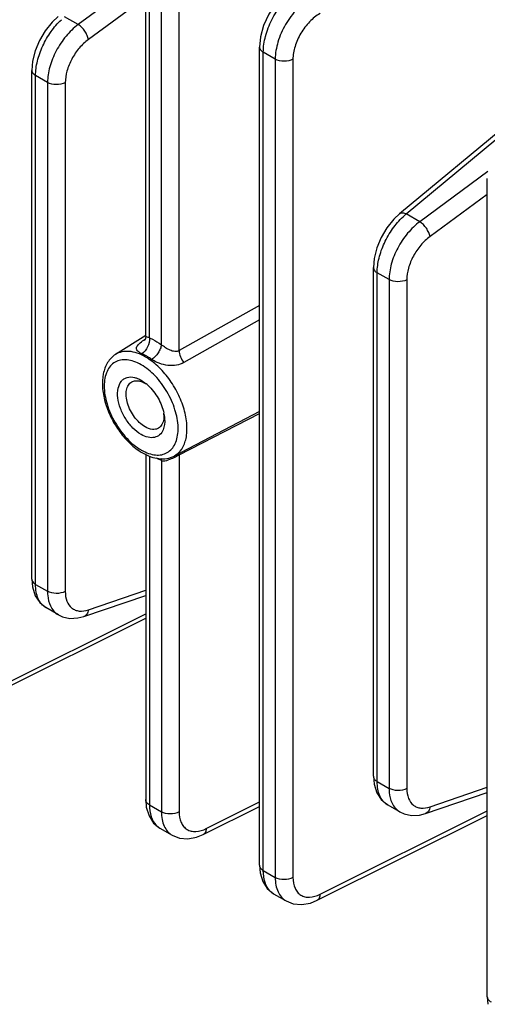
# Model space of a CAD drawing. Header units: inches. Extents: x 0 to 34, y 0 to 22.
# Tile 11 of 133: x 1.5 to 2.6, y 13.6 to 15.9. Entities that reach past the tile are written whole.
import ezdxf

# ---------------------------------------------------------------- set-up
doc = ezdxf.new("R2010")
doc.units = ezdxf.units.IN
doc.header["$LTSCALE"] = 1.87
doc.header["$MEASUREMENT"] = 0
doc.layers.get('0').update_dxf_attribs({"linetype": 'CONTINUOUS'})

msp = doc.modelspace()

# ---------------------------------------------------------------- linework, layer by layer
at = {"color": 7, "linetype": 'Continuous'}
for p, q in [((1.8181, 15.9571), (1.6606, 15.8413)), ((1.8167, 15.1211), (1.8167, 15.9414)), ((1.8253, 15.1172), (1.8253, 15.9293)), ((1.8528, 15.1013), (1.8529, 15.9134)), ((1.8939, 15.0875), (1.8939, 15.913)), ((1.8167, 15.9044), (1.6844, 15.8072)), ((1.6606, 15.8413), (1.6294, 15.8593)), ((2.0797, 13.8975), (2.0798, 15.7895)), ((2.0884, 13.8854), (2.0884, 15.7774)), ((2.1159, 15.7615), (2.0884, 15.7774)), ((2.1159, 15.7615), (2.1159, 13.8695)), ((2.1569, 15.7611), (2.1569, 13.8691)), ((1.5536, 14.5591), (1.5536, 15.7355)), ((1.5622, 14.5471), (1.5622, 15.7234)), ((1.5898, 15.7075), (1.5622, 15.7234)), ((2.4034, 15.4046), (2.7927, 15.7278)), ((1.5898, 15.7075), (1.5898, 14.5312)), ((1.6308, 15.7071), (1.6308, 14.5307)), ((2.4187, 15.4036), (2.6574, 15.6018)), ((2.6074, 15.5014), (2.4498, 15.3856)), ((2.6059, 13.5937), (2.6059, 15.4857)), ((2.6059, 15.4487), (2.4736, 15.3515)), ((2.4498, 15.3856), (2.4187, 15.4036)), ((2.3428, 14.1034), (2.3428, 15.2798)), ((2.3515, 14.0914), (2.3515, 15.2677)), ((2.379, 15.2518), (2.3515, 15.2677)), ((2.379, 15.2518), (2.379, 14.0755)), ((2.42, 15.2514), (2.42, 14.075)), ((2.0797, 15.1919), (1.8939, 15.0875)), ((2.0797, 15.1589), (1.9049, 15.0598)), ((1.8167, 15.1229), (1.7469, 15.0786)), ((1.8135, 15.1126), (1.8152, 15.1137)), ((1.8145, 15.1119), (1.8137, 15.1107)), ((1.8062, 15.0192), (1.8179, 15.0109)), ((2.0797, 14.9469), (1.8823, 14.8439)), ((1.8939, 14.8465), (2.0797, 14.9424)), ((1.8167, 14.8477), (1.8167, 14.0494)), ((1.8253, 14.8437), (1.8253, 14.0373)), ((1.888, 14.8436), (1.8939, 14.8465)), ((1.8939, 14.8466), (1.8942, 14.8506)), ((1.8939, 14.8465), (1.8939, 14.021)), ((1.8528, 14.8335), (1.8528, 14.0214)), ((1.5622, 14.5471), (1.5898, 14.5312)), ((1.6843, 14.4884), (1.8167, 14.5336)), ((1.6738, 14.4729), (1.8167, 14.5217)), ((1.4303, 14.2862), (1.8167, 14.4792)), ((1.6149, 14.4767), (1.586, 14.4934)), ((1.4233, 14.2723), (1.8167, 14.4688)), ((2.3515, 14.0914), (2.379, 14.0755)), ((2.4736, 14.0327), (2.6059, 14.0779)), ((1.8167, 14.0494), (1.8181, 14.0319)), ((2.463, 14.0172), (2.6059, 14.066)), ((1.8253, 14.0373), (1.8528, 14.0214)), ((1.9495, 13.9685), (2.0797, 14.0336)), ((1.9564, 13.9824), (2.0797, 14.044)), ((2.2195, 13.8305), (2.6059, 14.0235)), ((2.4041, 14.021), (2.3753, 14.0377)), ((2.2125, 13.8166), (2.6059, 14.013)), ((1.8491, 13.9836), (1.8779, 13.967)), ((1.8779, 13.967), (1.8779, 13.967)), ((2.0797, 13.8975), (2.0812, 13.88)), ((2.0884, 13.8854), (2.1159, 13.8695)), ((2.1122, 13.8317), (2.141, 13.8151)), ((2.141, 13.8151), (2.141, 13.8151)), ((2.6059, 13.5937), (2.6073, 13.5762))]:
    msp.add_line(p, q, dxfattribs=at)
for points in [[(2.1514, 15.9225), (2.135, 15.9097), (2.1164, 15.8893), (2.1009, 15.8655), (2.0892, 15.8396), (2.0819, 15.8129), (2.0798, 15.7895)], [(1.6142, 15.8603), (1.6004, 15.8472), (1.5844, 15.8272), (1.5713, 15.8048), (1.5615, 15.781), (1.5554, 15.7566), (1.5536, 15.7355)], [(2.4035, 15.4046), (2.3896, 15.3915), (2.3737, 15.3715), (2.3605, 15.3491), (2.3507, 15.3253), (2.3446, 15.3009), (2.3428, 15.2798)], [(1.8167, 15.1211), (1.816, 15.1157), (1.8145, 15.1119)], [(1.5536, 14.5591), (1.5551, 14.5412), (1.5614, 14.5209), (1.5717, 14.5051), (1.586, 14.4934)], [(1.6148, 14.4768), (1.6246, 14.4722), (1.6415, 14.4685), (1.6599, 14.4694), (1.6737, 14.4729)], [(2.3428, 14.1034), (2.3443, 14.0855), (2.3506, 14.0651), (2.3609, 14.0494), (2.3753, 14.0377)], [(1.8181, 14.0319), (1.8243, 14.0116), (1.835, 13.9951), (1.8491, 13.9836)], [(2.404, 14.0211), (2.4138, 14.0165), (2.4307, 14.0128), (2.4492, 14.0137), (2.463, 14.0172)], [(1.8779, 13.967), (1.8944, 13.9604), (1.9138, 13.9586), (1.9341, 13.9623), (1.9495, 13.9685)], [(2.0812, 13.88), (2.0872, 13.86), (2.0976, 13.8437), (2.1122, 13.8317)], [(2.141, 13.8151), (2.1575, 13.8085), (2.1768, 13.8067), (2.1972, 13.8104), (2.2125, 13.8166)]]:
    msp.add_lwpolyline(points, dxfattribs=at)
for centre, radius, start, end in [((2.5134, 15.2879), 0.1495, 129.3113, 133.1337), ((1.8833, 15.004), 0.1291, 122.7163, 123.1842), ((1.8129, 15.1249), 0.0123, 272.8362, 279.8694), ((1.7851, 14.9599), 0.0602, 57.3782, 59.9781), ((1.7536, 14.9337), 0.1005, 47.0213, 50.2468), ((1.7929, 14.9361), 0.066, 2.5707, 5.8148), ((1.7612, 14.9224), 0.0995, 9.7698, 11.8336), ((1.8757, 14.9661), 0.1329, 237.3073, 239.9798), ((1.8604, 14.9516), 0.1084, 239.9772, 243.0323)]:
    msp.add_arc(centre, radius, start, end, dxfattribs=at)
for points, knots in [([(2.0884, 15.7774), (2.0884, 15.7898), (2.0925, 15.8158), (2.107, 15.8531), (2.1287, 15.8875), (2.1475, 15.9069), (2.1576, 15.9149)], [0, 0, 0, 0, 0.23386, 0.492645, 0.755357, 1, 1, 1, 1]), ([(2.1986, 15.9032), (2.1869, 15.8963), (2.1646, 15.8777), (2.1386, 15.8426), (2.121, 15.803), (2.1159, 15.7749), (2.1159, 15.7615)], [0, 0, 0, 0, 0.240849, 0.503701, 0.764549, 1, 1, 1, 1]), ([(1.5622, 15.7234), (1.5622, 15.7346), (1.5656, 15.7583), (1.578, 15.7927), (1.5967, 15.8253), (1.613, 15.8444), (1.6219, 15.8527)], [0, 0, 0, 0, 0.231271, 0.486683, 0.749126, 1, 1, 1, 1]), ([(2.2195, 15.8671), (2.2106, 15.8619), (2.1938, 15.8481), (2.1741, 15.8219), (2.1608, 15.7922), (2.1569, 15.7711), (2.1569, 15.7611)], [0, 0, 0, 0, 0.241335, 0.504202, 0.764796, 1, 1, 1, 1]), ([(1.6606, 15.8413), (1.6503, 15.8336), (1.6311, 15.8148), (1.6088, 15.7814), (1.5939, 15.745), (1.5898, 15.7196), (1.5898, 15.7075)], [0, 0, 0, 0, 0.248374, 0.51106, 0.767833, 1, 1, 1, 1]), ([(1.6844, 15.8072), (1.6838, 15.8104), (1.6815, 15.817), (1.6744, 15.8292), (1.6667, 15.8375), (1.6606, 15.8413)], [0, 0, 0, 0, 0.228432, 0.492284, 1, 1, 1, 1]), ([(1.6844, 15.8072), (1.6765, 15.8014), (1.662, 15.7874), (1.6452, 15.7625), (1.6339, 15.7352), (1.6308, 15.7161), (1.6308, 15.7071)], [0, 0, 0, 0, 0.248752, 0.51144, 0.768011, 1, 1, 1, 1]), ([(2.0798, 15.7895), (2.0798, 15.7872), (2.0818, 15.782), (2.086, 15.7788), (2.0884, 15.7774)], [0, 0, 0, 0, 0.449252, 1, 1, 1, 1]), ([(2.1569, 15.7611), (2.1507, 15.7578), (2.1364, 15.7552), (2.122, 15.758), (2.1159, 15.7615)], [0, 0, 0, 0, 0.502228, 1, 1, 1, 1]), ([(1.5536, 15.7355), (1.5536, 15.7332), (1.5556, 15.728), (1.5598, 15.7248), (1.5622, 15.7234)], [0, 0, 0, 0, 0.449248, 1, 1, 1, 1]), ([(1.6308, 15.7071), (1.6246, 15.7038), (1.6102, 15.7012), (1.5958, 15.704), (1.5898, 15.7075)], [0, 0, 0, 0, 0.502228, 1, 1, 1, 1]), ([(2.3515, 15.2677), (2.3515, 15.2789), (2.3549, 15.3026), (2.3672, 15.337), (2.386, 15.3695), (2.4023, 15.3887), (2.4112, 15.397)], [0, 0, 0, 0, 0.231271, 0.486683, 0.749126, 1, 1, 1, 1]), ([(2.4035, 15.4046), (2.4052, 15.4061), (2.411, 15.4071), (2.416, 15.405), (2.4187, 15.4036)], [0, 0, 0, 0, 0.420268, 1, 1, 1, 1]), ([(2.4498, 15.3856), (2.4395, 15.3779), (2.4203, 15.3591), (2.398, 15.3257), (2.3831, 15.2893), (2.379, 15.2639), (2.379, 15.2518)], [0, 0, 0, 0, 0.248374, 0.51106, 0.767833, 1, 1, 1, 1]), ([(2.4736, 15.3515), (2.473, 15.3547), (2.4707, 15.3613), (2.4636, 15.3735), (2.4559, 15.3818), (2.4498, 15.3856)], [0, 0, 0, 0, 0.228432, 0.492284, 1, 1, 1, 1]), ([(2.4736, 15.3515), (2.4658, 15.3457), (2.4513, 15.3317), (2.4344, 15.3068), (2.4231, 15.2795), (2.42, 15.2604), (2.42, 15.2514)], [0, 0, 0, 0, 0.248752, 0.51144, 0.768011, 1, 1, 1, 1]), ([(2.3428, 15.2798), (2.3428, 15.2775), (2.3448, 15.2723), (2.349, 15.2691), (2.3515, 15.2677)], [0, 0, 0, 0, 0.449248, 1, 1, 1, 1]), ([(2.42, 15.2514), (2.4138, 15.2481), (2.3994, 15.2455), (2.3851, 15.2483), (2.379, 15.2518)], [0, 0, 0, 0, 0.502228, 1, 1, 1, 1]), ([(1.8253, 15.1172), (1.826, 15.1101), (1.8227, 15.0957), (1.8136, 15.0839), (1.8076, 15.0802)], [0, 0, 0, 0, 0.505455, 1, 1, 1, 1]), ([(1.8253, 15.1172), (1.8231, 15.1179), (1.8203, 15.1188), (1.8174, 15.12), (1.8167, 15.1208), (1.8167, 15.1211)], [0, 0, 0, 0, 0.70865, 0.895959, 1, 1, 1, 1]), ([(1.8253, 15.1172), (1.8276, 15.1162), (1.8372, 15.1116), (1.8463, 15.106), (1.8528, 15.1013)], [0, 0, 0, 0, 0.238999, 1, 1, 1, 1]), ([(1.8076, 15.0802), (1.8055, 15.0812), (1.8017, 15.0831), (1.7974, 15.0868), (1.7951, 15.0909), (1.7954, 15.0953), (1.7977, 15.0994), (1.8032, 15.1055), (1.8086, 15.1094), (1.8126, 15.112)], [0, 0, 0, 0, 0.157247, 0.278162, 0.371975, 0.458601, 0.557999, 0.680372, 1, 1, 1, 1]), ([(1.8528, 15.1013), (1.8525, 15.0981), (1.8506, 15.0914), (1.8439, 15.0791), (1.8363, 15.0709), (1.8302, 15.0672)], [0, 0, 0, 0, 0.229611, 0.491528, 1, 1, 1, 1]), ([(1.8939, 15.0875), (1.8909, 15.0858), (1.8832, 15.0847), (1.8725, 15.0884), (1.8622, 15.0941), (1.8558, 15.0988), (1.8528, 15.1013)], [0, 0, 0, 0, 0.227424, 0.476519, 0.74151, 1, 1, 1, 1]), ([(1.7469, 15.0786), (1.7395, 15.0739), (1.7267, 15.0603), (1.717, 15.0332), (1.7156, 15.002), (1.7217, 14.9686), (1.7346, 14.9348), (1.7532, 14.903), (1.7763, 14.8754), (1.7945, 14.8604), (1.804, 14.8543)], [0, 0, 0, 0, 0.099247, 0.205151, 0.322488, 0.452179, 0.590922, 0.7328, 0.871054, 1, 1, 1, 1]), ([(1.8163, 15.0728), (1.8101, 15.0764), (1.798, 15.0821), (1.7792, 15.0865), (1.7617, 15.0856), (1.7513, 15.0814), (1.7469, 15.0786)], [0, 0, 0, 0, 0.290537, 0.549605, 0.782083, 1, 1, 1, 1]), ([(1.8189, 15.0745), (1.818, 15.075), (1.8143, 15.0771), (1.8105, 15.079), (1.8076, 15.0802)], [0, 0, 0, 0, 0.255869, 1, 1, 1, 1]), ([(1.8823, 14.8439), (1.8893, 14.8476), (1.9021, 14.8597), (1.9117, 14.886), (1.9129, 14.9179), (1.9061, 14.9532), (1.8918, 14.9893), (1.8712, 15.0231), (1.8461, 15.0518), (1.8264, 15.067), (1.8163, 15.0728)], [0, 0, 0, 0, 0.086704, 0.185386, 0.302121, 0.435713, 0.58044, 0.728288, 0.870651, 1, 1, 1, 1]), ([(1.8302, 15.0672), (1.8293, 15.0679), (1.8256, 15.0704), (1.8218, 15.0728), (1.8189, 15.0745)], [0, 0, 0, 0, 0.25519, 1, 1, 1, 1]), ([(1.8939, 15.0875), (1.894, 15.0827), (1.8965, 15.0727), (1.9016, 15.0639), (1.9049, 15.0598)], [0, 0, 0, 0, 0.477337, 1, 1, 1, 1]), ([(1.8062, 15.055), (1.8009, 15.058), (1.7904, 15.0631), (1.7742, 15.067), (1.759, 15.0666), (1.7454, 15.0617), (1.7344, 15.0524), (1.7265, 15.0394), (1.7217, 15.0234), (1.7197, 14.9978), (1.7261, 14.9622), (1.7444, 14.9207), (1.7711, 14.8841), (1.7941, 14.8648), (1.8062, 14.8578)], [0, 0, 0, 0, 0.060442, 0.114539, 0.163176, 0.208605, 0.254032, 0.302673, 0.356753, 0.417205, 0.555451, 0.708599, 0.861744, 1, 1, 1, 1]), ([(1.8113, 14.8551), (1.8165, 14.8524), (1.8267, 14.8482), (1.8424, 14.8455), (1.857, 14.847), (1.8697, 14.8529), (1.8799, 14.8628), (1.887, 14.8762), (1.8911, 14.8923), (1.8924, 14.9179), (1.8855, 14.9529), (1.8671, 14.9936), (1.8406, 15.0293), (1.8181, 15.0481), (1.8062, 15.055)], [0, 0, 0, 0, 0.058582, 0.11102, 0.158572, 0.203688, 0.249562, 0.299147, 0.354339, 0.415825, 0.555466, 0.708991, 0.861925, 1, 1, 1, 1]), ([(1.9049, 15.0598), (1.8997, 15.0568), (1.8874, 15.0528), (1.8676, 15.0527), (1.848, 15.0574), (1.8356, 15.0633), (1.8302, 15.0672)], [0, 0, 0, 0, 0.231368, 0.482345, 0.747629, 1, 1, 1, 1]), ([(1.8062, 14.8936), (1.7992, 14.8977), (1.7859, 14.9085), (1.7698, 14.9292), (1.7578, 14.953), (1.7515, 14.9772), (1.7515, 14.9993), (1.7577, 15.0147), (1.7662, 15.0225), (1.7764, 15.0272), (1.7853, 15.0268), (1.7909, 15.0255)], [0, 0, 0, 0, 0.136865, 0.288301, 0.44235, 0.586284, 0.710261, 0.811765, 0.857272, 0.90222, 1, 1, 1, 1]), ([(1.7909, 15.0255), (1.7922, 15.0252), (1.7975, 15.0236), (1.8025, 15.0213), (1.8062, 15.0192)], [0, 0, 0, 0, 0.235785, 1, 1, 1, 1]), ([(1.8152, 14.9111), (1.8056, 14.9167), (1.7888, 14.9334), (1.7756, 14.9592), (1.7711, 14.9812), (1.7715, 14.9957), (1.7757, 15.0078), (1.7814, 15.0134), (1.7845, 15.0152)], [0, 0, 0, 0, 0.270152, 0.561795, 0.695886, 0.813402, 0.912918, 1, 1, 1, 1]), ([(1.7845, 15.0152), (1.7871, 15.0166), (1.7933, 15.0185), (1.7997, 15.0178), (1.8029, 15.0171)], [0, 0, 0, 0, 0.474184, 1, 1, 1, 1]), ([(1.8029, 15.0171), (1.8039, 15.0168), (1.8082, 15.0156), (1.8122, 15.0137), (1.8152, 15.012)], [0, 0, 0, 0, 0.235783, 1, 1, 1, 1]), ([(1.8221, 15.0072), (1.8313, 14.9987), (1.8466, 14.9785), (1.8561, 14.955), (1.8586, 14.9428)], [0, 0, 0, 0, 0.501225, 1, 1, 1, 1]), ([(1.8593, 14.9393), (1.8598, 14.9361), (1.8612, 14.9246), (1.8601, 14.9125), (1.857, 14.9047)], [0, 0, 0, 0, 0.279425, 1, 1, 1, 1]), ([(1.8588, 14.9391), (1.8588, 14.9382), (1.8589, 14.935), (1.8587, 14.9318), (1.8584, 14.9294)], [0, 0, 0, 0, 0.259599, 1, 1, 1, 1]), ([(1.8584, 14.9294), (1.8578, 14.925), (1.8555, 14.9167), (1.8496, 14.9102), (1.8462, 14.9082)], [0, 0, 0, 0, 0.538234, 1, 1, 1, 1]), ([(1.857, 14.9047), (1.8552, 14.9003), (1.85, 14.8922), (1.8368, 14.8856), (1.8212, 14.8864), (1.8112, 14.8907), (1.8062, 14.8936)], [0, 0, 0, 0, 0.238812, 0.462415, 0.708476, 1, 1, 1, 1]), ([(1.8462, 14.9082), (1.8442, 14.907), (1.8395, 14.9052), (1.8285, 14.9049), (1.8203, 14.9082), (1.8152, 14.9111)], [0, 0, 0, 0, 0.218468, 0.452148, 1, 1, 1, 1]), ([(1.8092, 14.8511), (1.8153, 14.8476), (1.8275, 14.8418), (1.8466, 14.8371), (1.8654, 14.8374), (1.8771, 14.8412), (1.8823, 14.8439)], [0, 0, 0, 0, 0.272867, 0.526933, 0.767118, 1, 1, 1, 1]), ([(1.8726, 14.8363), (1.8739, 14.8368), (1.8792, 14.839), (1.8842, 14.8416), (1.888, 14.8436)], [0, 0, 0, 0, 0.245953, 1, 1, 1, 1]), ([(1.8528, 14.8335), (1.8519, 14.834), (1.848, 14.8357), (1.8443, 14.8376), (1.8415, 14.8392)], [0, 0, 0, 0, 0.245126, 1, 1, 1, 1]), ([(1.8528, 14.8335), (1.8543, 14.8331), (1.861, 14.8322), (1.8678, 14.8343), (1.8726, 14.8363)], [0, 0, 0, 0, 0.222679, 1, 1, 1, 1]), ([(1.5536, 14.5591), (1.5536, 14.5568), (1.5556, 14.5517), (1.5598, 14.5485), (1.5622, 14.5471)], [0, 0, 0, 0, 0.449233, 1, 1, 1, 1]), ([(1.586, 14.4934), (1.5822, 14.4956), (1.5751, 14.5016), (1.5676, 14.5142), (1.5631, 14.5297), (1.5622, 14.5411), (1.5622, 14.5471)], [0, 0, 0, 0, 0.215022, 0.447276, 0.707622, 1, 1, 1, 1]), ([(1.5898, 14.5312), (1.5898, 14.528), (1.5903, 14.5165), (1.5929, 14.5049), (1.5966, 14.4972)], [0, 0, 0, 0, 0.271058, 1, 1, 1, 1]), ([(1.6308, 14.5307), (1.6246, 14.5274), (1.6102, 14.5248), (1.5958, 14.5277), (1.5898, 14.5312)], [0, 0, 0, 0, 0.502228, 1, 1, 1, 1]), ([(1.6308, 14.5307), (1.6308, 14.5231), (1.6326, 14.5088), (1.6427, 14.4937), (1.6539, 14.4873), (1.667, 14.4842), (1.6776, 14.4861), (1.6843, 14.4884)], [0, 0, 0, 0, 0.278901, 0.513361, 0.625367, 0.740974, 1, 1, 1, 1]), ([(1.5966, 14.4972), (1.5986, 14.4929), (1.6036, 14.485), (1.6109, 14.479), (1.6148, 14.4768)], [0, 0, 0, 0, 0.514336, 1, 1, 1, 1]), ([(1.6843, 14.4884), (1.6838, 14.4849), (1.6819, 14.4784), (1.6765, 14.4738), (1.6738, 14.4729)], [0, 0, 0, 0, 0.545622, 1, 1, 1, 1]), ([(2.3428, 14.1034), (2.3428, 14.1011), (2.3448, 14.096), (2.349, 14.0928), (2.3515, 14.0914)], [0, 0, 0, 0, 0.449233, 1, 1, 1, 1]), ([(2.3753, 14.0377), (2.3715, 14.0399), (2.3643, 14.0459), (2.3568, 14.0585), (2.3523, 14.074), (2.3515, 14.0854), (2.3515, 14.0914)], [0, 0, 0, 0, 0.215022, 0.447276, 0.707622, 1, 1, 1, 1]), ([(2.379, 14.0755), (2.379, 14.0723), (2.3795, 14.0608), (2.3822, 14.0492), (2.3858, 14.0415)], [0, 0, 0, 0, 0.271058, 1, 1, 1, 1]), ([(2.42, 14.075), (2.4138, 14.0717), (2.3994, 14.0691), (2.385, 14.072), (2.379, 14.0755)], [0, 0, 0, 0, 0.502228, 1, 1, 1, 1]), ([(2.42, 14.075), (2.42, 14.0674), (2.4219, 14.053), (2.4319, 14.038), (2.4431, 14.0316), (2.4563, 14.0285), (2.4668, 14.0304), (2.4736, 14.0327)], [0, 0, 0, 0, 0.278901, 0.513361, 0.625367, 0.740974, 1, 1, 1, 1]), ([(1.8253, 14.0373), (1.8229, 14.0388), (1.8187, 14.042), (1.8167, 14.0471), (1.8167, 14.0494)], [0, 0, 0, 0, 0.550767, 1, 1, 1, 1]), ([(1.8253, 14.0373), (1.8253, 14.028), (1.8272, 14.0108), (1.8357, 13.9952), (1.8412, 13.9898)], [0, 0, 0, 0, 0.54687, 1, 1, 1, 1]), ([(2.3858, 14.0415), (2.3878, 14.0372), (2.3929, 14.0293), (2.4001, 14.0233), (2.404, 14.0211)], [0, 0, 0, 0, 0.514336, 1, 1, 1, 1]), ([(2.4736, 14.0327), (2.4731, 14.0292), (2.4711, 14.0227), (2.4658, 14.0181), (2.463, 14.0172)], [0, 0, 0, 0, 0.545622, 1, 1, 1, 1]), ([(1.8528, 14.0214), (1.8528, 14.0155), (1.8538, 14.004), (1.8585, 13.9883), (1.8665, 13.9755), (1.8739, 13.9693), (1.8779, 13.967)], [0, 0, 0, 0, 0.287231, 0.545516, 0.779558, 1, 1, 1, 1]), ([(1.8939, 14.021), (1.8876, 14.0177), (1.8733, 14.0151), (1.8589, 14.018), (1.8528, 14.0214)], [0, 0, 0, 0, 0.502228, 1, 1, 1, 1]), ([(1.8939, 14.021), (1.8939, 14.0127), (1.8957, 14.0004), (1.9038, 13.9871), (1.9118, 13.9801), (1.9216, 13.9761), (1.9371, 13.9748), (1.9489, 13.9787), (1.9564, 13.9824)], [0, 0, 0, 0, 0.271231, 0.388907, 0.4998, 0.610736, 0.728519, 1, 1, 1, 1]), ([(1.9564, 13.9824), (1.9563, 13.9795), (1.9554, 13.974), (1.9516, 13.9696), (1.9495, 13.9685)], [0, 0, 0, 0, 0.553786, 1, 1, 1, 1]), ([(2.0797, 13.8975), (2.0797, 13.8952), (2.0817, 13.8901), (2.0859, 13.8869), (2.0884, 13.8854)], [0, 0, 0, 0, 0.449233, 1, 1, 1, 1]), ([(2.1041, 13.838), (2.0987, 13.8435), (2.0903, 13.8591), (2.0884, 13.8762), (2.0884, 13.8854)], [0, 0, 0, 0, 0.453362, 1, 1, 1, 1]), ([(2.1159, 13.8695), (2.1159, 13.8635), (2.1168, 13.8521), (2.1216, 13.8364), (2.1296, 13.8236), (2.137, 13.8174), (2.141, 13.8151)], [0, 0, 0, 0, 0.287231, 0.545516, 0.779558, 1, 1, 1, 1]), ([(2.1569, 13.8691), (2.1507, 13.8658), (2.1363, 13.8632), (2.122, 13.866), (2.1159, 13.8695)], [0, 0, 0, 0, 0.502228, 1, 1, 1, 1]), ([(2.1569, 13.8691), (2.1569, 13.8608), (2.1588, 13.8485), (2.1668, 13.8352), (2.1748, 13.8282), (2.1847, 13.8242), (2.2002, 13.8229), (2.212, 13.8268), (2.2195, 13.8305)], [0, 0, 0, 0, 0.271231, 0.388907, 0.4998, 0.610736, 0.728519, 1, 1, 1, 1]), ([(2.2195, 13.8305), (2.2194, 13.8276), (2.2185, 13.8221), (2.2147, 13.8177), (2.2125, 13.8166)], [0, 0, 0, 0, 0.553786, 1, 1, 1, 1]), ([(2.6059, 13.5937), (2.6059, 13.5914), (2.6079, 13.5863), (2.6121, 13.583), (2.6145, 13.5816)], [0, 0, 0, 0, 0.449233, 1, 1, 1, 1])]:
    msp.add_open_spline(points, degree=3, knots=knots, dxfattribs=at)
for points in [[(1.8528, 14.8335), (1.8527, 14.8351), (1.8524, 14.8366), (1.852, 14.8381)], [(1.8412, 13.9898), (1.8435, 13.9874), (1.8462, 13.9853), (1.8491, 13.9836)], [(2.1122, 13.8317), (2.1092, 13.8335), (2.1065, 13.8356), (2.1041, 13.838)]]:
    msp.add_open_spline(points, degree=3, dxfattribs=at)

doc.saveas('drawing.dxf')
